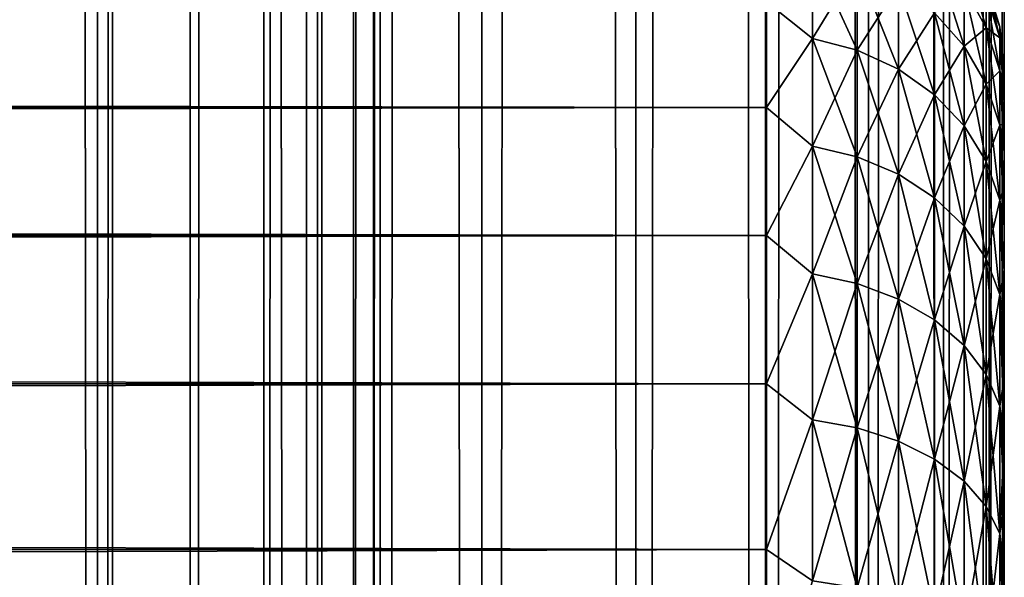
# Model space of a CAD drawing. Extents: x -265 to 265, y 0 to 1307.
# Tile 105 of 256: x 256.72 to 265, y 166.26 to 170.95. Entities that reach past the tile are written whole.
import ezdxf

# ---------------------------------------------------------------- set-up
doc = ezdxf.new("R2010")
doc.units = 0
doc.header["$LTSCALE"] = 81.481481
for name, color, linetype in [('119', 7, 'CONTINUOUS'), ('120', 7, 'CONTINUOUS'), ('65', 7, 'CONTINUOUS'), ('67', 7, 'CONTINUOUS'), ('71', 7, 'CONTINUOUS')]:
    doc.layers.add(name, color=color, linetype=linetype)

msp = doc.modelspace()

# ---------------------------------------------------------------- linework, layer by layer
at = {"layer": '119', "color": 7, "linetype": 'CONTINUOUS'}
for points in [[(255.7403, 1, 13.8582), (257.5, 1, 12.9904), (255.7403, 1299, 13.8582), (255.7403, 1, 13.8582)], [(255.7403, 1299, 13.8582), (257.5, 1, 12.9904), (257.5, 1299, 12.9904), (255.7403, 1299, 13.8582)], [(257.5, 1, 12.9904), (259.1314, 1, 11.9003), (257.5, 1299, 12.9904), (257.5, 1, 12.9904)], [(257.5, 1299, 12.9904), (259.1314, 1, 11.9003), (259.1314, 1299, 11.9003), (257.5, 1299, 12.9904)], [(259.1314, 1, 11.9003), (260.6066, 1, 10.6066), (259.1314, 1299, 11.9003), (259.1314, 1, 11.9003)], [(259.1314, 1299, 11.9003), (260.6066, 1, 10.6066), (260.6066, 1299, 10.6066), (259.1314, 1299, 11.9003)], [(260.6066, 1, 10.6066), (261.9003, 1, 9.1314), (260.6066, 1299, 10.6066), (260.6066, 1, 10.6066)], [(260.6066, 1299, 10.6066), (261.9003, 1, 9.1314), (261.9003, 1299, 9.1314), (260.6066, 1299, 10.6066)], [(261.9003, 1, 9.1314), (262.9904, 1, 7.5), (261.9003, 1299, 9.1314), (261.9003, 1, 9.1314)], [(261.9003, 1299, 9.1314), (262.9904, 1, 7.5), (262.9904, 1299, 7.5), (261.9003, 1299, 9.1314)], [(262.9904, 1, 7.5), (263.8582, 1, 5.7403), (262.9904, 1299, 7.5), (262.9904, 1, 7.5)], [(262.9904, 1299, 7.5), (263.8582, 1, 5.7403), (263.8582, 1299, 5.7403), (262.9904, 1299, 7.5)], [(263.8582, 1, 5.7403), (264.4889, 1, 3.8823), (263.8582, 1299, 5.7403), (263.8582, 1, 5.7403)], [(263.8582, 1299, 5.7403), (264.4889, 1, 3.8823), (264.4889, 1299, 3.8823), (263.8582, 1299, 5.7403)], [(264.4889, 1, 3.8823), (264.8717, 1, 1.9579), (264.4889, 1299, 3.8823), (264.4889, 1, 3.8823)], [(264.4889, 1299, 3.8823), (264.8717, 1, 1.9579), (264.8717, 1299, 1.9579), (264.4889, 1299, 3.8823)], [(264.8717, 1, 1.9579), (265, 1), (264.8717, 1299, 1.9579), (264.8717, 1, 1.9579)], [(264.8717, 1299, 1.9579), (265, 1), (265, 1299), (264.8717, 1299, 1.9579)]]:
    msp.add_3dface(points, dxfattribs=at)
at = {"layer": '120', "color": 7, "linetype": 'CONTINUOUS'}
for points in [[(260.6066, 1299, -10.6066), (260.6066, 1, -10.6066), (259.75, 20, -11.399), (260.6066, 1299, -10.6066)], [(259.75, 1280, -11.399), (260.6066, 1299, -10.6066), (259.75, 20, -11.399), (259.75, 1280, -11.399)], [(261.9003, 1, -9.1314), (260.6066, 1, -10.6066), (261.9003, 1299, -9.1314), (261.9003, 1, -9.1314)], [(261.9003, 1299, -9.1314), (260.6066, 1, -10.6066), (260.6066, 1299, -10.6066), (261.9003, 1299, -9.1314)], [(262.9904, 1, -7.5), (261.9003, 1, -9.1314), (262.9904, 1299, -7.5), (262.9904, 1, -7.5)], [(262.9904, 1299, -7.5), (261.9003, 1, -9.1314), (261.9003, 1299, -9.1314), (262.9904, 1299, -7.5)], [(263.8582, 1, -5.7403), (262.9904, 1, -7.5), (263.8582, 1299, -5.7403), (263.8582, 1, -5.7403)], [(263.8582, 1299, -5.7403), (262.9904, 1, -7.5), (262.9904, 1299, -7.5), (263.8582, 1299, -5.7403)], [(264.4889, 1, -3.8823), (263.8582, 1, -5.7403), (264.4889, 1299, -3.8823), (264.4889, 1, -3.8823)], [(264.4889, 1299, -3.8823), (263.8582, 1, -5.7403), (263.8582, 1299, -5.7403), (264.4889, 1299, -3.8823)], [(264.8717, 1, -1.9579), (264.4889, 1, -3.8823), (264.8717, 1299, -1.9579), (264.8717, 1, -1.9579)], [(264.8717, 1299, -1.9579), (264.4889, 1, -3.8823), (264.4889, 1299, -3.8823), (264.8717, 1299, -1.9579)], [(265, 1299), (265, 1), (264.8717, 1, -1.9579), (265, 1299)], [(265, 1299), (264.8717, 1, -1.9579), (264.8717, 1299, -1.9579), (265, 1299)], [(259.6951, 1278.9668, -11.4457), (259.75, 1280, -11.399), (259.6951, 21.0333, -11.4457), (259.6951, 1278.9668, -11.4457)], [(259.6951, 21.0333, -11.4457), (259.75, 1280, -11.399), (259.75, 20, -11.399), (259.6951, 21.0333, -11.4457)], [(259.525, 1277.9175, -11.5877), (259.6951, 1278.9668, -11.4457), (259.525, 22.0825, -11.5877), (259.525, 1277.9175, -11.5877)], [(259.525, 22.0825, -11.5877), (259.6951, 1278.9668, -11.4457), (259.6951, 21.0333, -11.4457), (259.525, 22.0825, -11.5877)], [(259.2244, 1276.842, -11.8284), (259.525, 1277.9175, -11.5877), (259.2244, 23.1581, -11.8284), (259.2244, 1276.842, -11.8284)], [(259.2244, 23.1581, -11.8284), (259.525, 1277.9175, -11.5877), (259.525, 22.0825, -11.5877), (259.2244, 23.1581, -11.8284)], [(258.7723, 1275.7446, -12.1674), (259.2244, 1276.842, -11.8284), (258.7723, 24.2554, -12.1674), (258.7723, 1275.7446, -12.1674)], [(258.7723, 24.2554, -12.1674), (259.2244, 1276.842, -11.8284), (259.2244, 23.1581, -11.8284), (258.7723, 24.2554, -12.1674)], [(258.1533, 1274.6534, -12.5906), (258.7723, 1275.7446, -12.1674), (258.1533, 25.3466, -12.5906), (258.1533, 1274.6534, -12.5906)], [(258.1533, 25.3466, -12.5906), (258.7723, 1275.7446, -12.1674), (258.7723, 24.2554, -12.1674), (258.1533, 25.3466, -12.5906)], [(257.3737, 1273.621, -13.0625), (258.1533, 1274.6534, -12.5906), (257.3737, 26.379, -13.0625), (257.3737, 1273.621, -13.0625)], [(257.3737, 26.379, -13.0625), (258.1533, 1274.6534, -12.5906), (258.1533, 25.3466, -12.5906), (257.3737, 26.379, -13.0625)], [(256.4613, 1272.6984, -13.537), (257.3737, 1273.621, -13.0625), (256.4613, 27.3016, -13.537), (256.4613, 1272.6984, -13.537)], [(256.4613, 27.3016, -13.537), (257.3737, 1273.621, -13.0625), (257.3737, 26.379, -13.0625), (256.4613, 27.3016, -13.537)]]:
    msp.add_3dface(points, dxfattribs=at)
at = {"layer": '65', "color": 7, "linetype": 'CONTINUOUS'}
for points in [[(265, 170.5, 27.5), (265, 170.4732, 28.2491), (265, 170.4732, 26.7509), (265, 170.5, 27.5)], [(265, 170.4732, 28.2491), (265, 170.3931, 28.9943), (265, 170.4732, 26.7509), (265, 170.4732, 28.2491)], [(265, 170.4732, 26.7509), (265, 170.3931, 28.9943), (265, 170.3931, 26.0057), (265, 170.4732, 26.7509)], [(265, 170.3931, 28.9943), (265, 170.26, 29.7319), (265, 170.3931, 26.0057), (265, 170.3931, 28.9943)], [(265, 170.3931, 26.0057), (265, 170.26, 29.7319), (265, 170.26, 25.2681), (265, 170.3931, 26.0057)], [(265, 170.26, 29.7319), (265, 170.0747, 30.4582), (265, 170.26, 25.2681), (265, 170.26, 29.7319)], [(265, 170.26, 25.2681), (265, 170.0747, 30.4582), (265, 170.0747, 24.5418), (265, 170.26, 25.2681)], [(265, 170.0747, 30.4582), (265, 169.838, 31.1694), (265, 170.0747, 24.5418), (265, 170.0747, 30.4582)], [(265, 170.0747, 24.5418), (265, 169.838, 31.1694), (265, 169.838, 23.8306), (265, 170.0747, 24.5418)], [(265, 169.838, 31.1694), (265, 169.5511, 31.8619), (265, 169.838, 23.8306), (265, 169.838, 31.1694)], [(265, 169.838, 23.8306), (265, 169.5511, 31.8619), (265, 169.5511, 23.1381), (265, 169.838, 23.8306)], [(265, 169.5511, 31.8619), (265, 169.2156, 32.5321), (265, 169.5511, 23.1381), (265, 169.5511, 31.8619)], [(265, 169.5511, 23.1381), (265, 169.2156, 32.5321), (265, 169.2156, 22.4679), (265, 169.5511, 23.1381)], [(265, 169.2156, 32.5321), (265, 168.8332, 33.1767), (265, 169.2156, 22.4679), (265, 169.2156, 32.5321)], [(265, 169.2156, 22.4679), (265, 168.8332, 33.1767), (265, 168.8332, 21.8233), (265, 169.2156, 22.4679)], [(265, 168.8332, 33.1767), (265, 168.4057, 33.7924), (265, 168.8332, 21.8233), (265, 168.8332, 33.1767)], [(265, 168.8332, 21.8233), (265, 168.4057, 33.7924), (265, 168.4057, 21.2076), (265, 168.8332, 21.8233)], [(265, 168.4057, 33.7924), (265, 167.9354, 34.3761), (265, 168.4057, 21.2076), (265, 168.4057, 33.7924)], [(265, 168.4057, 21.2076), (265, 167.9354, 34.3761), (265, 167.9354, 20.6239), (265, 168.4057, 21.2076)], [(265, 167.9354, 34.3761), (265, 167.4246, 34.9246), (265, 167.9354, 20.6239), (265, 167.9354, 34.3761)], [(265, 167.9354, 20.6239), (265, 167.4246, 34.9246), (265, 167.4246, 20.0754), (265, 167.9354, 20.6239)], [(265, 167.4246, 34.9246), (265, 166.876, 35.4354), (265, 167.4246, 20.0754), (265, 167.4246, 34.9246)], [(265, 167.4246, 20.0754), (265, 166.876, 35.4354), (265, 166.876, 19.5646), (265, 167.4246, 20.0754)], [(265, 166.876, 35.4354), (265, 166.2924, 35.9057), (265, 166.876, 19.5646), (265, 166.876, 35.4354)], [(265, 166.876, 19.5646), (265, 166.2924, 35.9057), (265, 166.2924, 19.0943), (265, 166.876, 19.5646)], [(265, 166.2924, 35.9057), (265, 165.6767, 36.3332), (265, 166.2924, 19.0943), (265, 166.2924, 35.9057)], [(265, 166.2924, 19.0943), (265, 165.6767, 36.3332), (265, 165.6767, 18.6668), (265, 166.2924, 19.0943)]]:
    msp.add_3dface(points, dxfattribs=at)
at = {"layer": '67', "color": 7, "linetype": 'CONTINUOUS'}
for points in [[(-263, 171.0986, 33.2508), (-263, 170.2121, 34.7085), (263, 171.0986, 33.2508), (-263, 171.0986, 33.2508)], [(263, 171.0986, 33.2508), (-263, 170.2121, 34.7085), (263, 170.2121, 34.7085), (263, 171.0986, 33.2508)], [(-263, 170.2121, 20.2915), (-263, 171.0986, 21.7492), (263, 170.2121, 20.2915), (-263, 170.2121, 20.2915)], [(263, 170.2121, 20.2915), (-263, 171.0986, 21.7492), (263, 171.0986, 21.7492), (263, 170.2121, 20.2915)], [(-263, 170.2121, 34.7085), (-263, 169.1354, 36.0319), (263, 170.2121, 34.7085), (-263, 170.2121, 34.7085)], [(263, 170.2121, 34.7085), (-263, 169.1354, 36.0319), (263, 169.1354, 36.0319), (263, 170.2121, 34.7085)], [(-263, 169.1354, 18.9681), (-263, 170.2121, 20.2915), (263, 169.1354, 18.9681), (-263, 169.1354, 18.9681)], [(263, 169.1354, 18.9681), (-263, 170.2121, 20.2915), (263, 170.2121, 20.2915), (263, 169.1354, 18.9681)], [(-263, 169.1354, 36.0319), (-263, 167.8886, 37.1964), (263, 169.1354, 36.0319), (-263, 169.1354, 36.0319)], [(263, 169.1354, 36.0319), (-263, 167.8886, 37.1964), (263, 167.8886, 37.1964), (263, 169.1354, 36.0319)], [(-263, 167.8886, 17.8036), (-263, 169.1354, 18.9681), (263, 167.8886, 17.8036), (-263, 167.8886, 17.8036)], [(263, 167.8886, 17.8036), (-263, 169.1354, 18.9681), (263, 169.1354, 18.9681), (263, 167.8886, 17.8036)], [(-263, 167.8886, 37.1964), (-263, 166.4948, 38.1802), (263, 167.8886, 37.1964), (-263, 167.8886, 37.1964)], [(263, 167.8886, 37.1964), (-263, 166.4948, 38.1802), (263, 166.4948, 38.1802), (263, 167.8886, 37.1964)], [(-263, 166.4948, 16.8198), (-263, 167.8886, 17.8036), (263, 166.4948, 16.8198), (-263, 166.4948, 16.8198)], [(263, 166.4948, 16.8198), (-263, 167.8886, 17.8036), (263, 167.8886, 17.8036), (263, 166.4948, 16.8198)], [(-263, 166.4948, 38.1802), (-263, 164.98, 38.9651), (263, 166.4948, 38.1802), (-263, 166.4948, 38.1802)], [(263, 166.4948, 38.1802), (-263, 164.98, 38.9651), (263, 164.98, 38.9651), (263, 166.4948, 38.1802)], [(-263, 164.98, 16.0349), (-263, 166.4948, 16.8198), (263, 164.98, 16.0349), (-263, 164.98, 16.0349)], [(263, 164.98, 16.0349), (-263, 166.4948, 16.8198), (263, 166.4948, 16.8198), (263, 164.98, 16.0349)]]:
    msp.add_3dface(points, dxfattribs=at)
at = {"layer": '71', "color": 7, "linetype": 'CONTINUOUS'}
for points in [[(263, 171.0986, 21.7492), (263.3879, 171.5134, 22.731), (263.3879, 170.7924, 21.269), (263, 171.0986, 21.7492)], [(263, 171.0986, 33.2508), (263.3879, 170.7924, 33.731), (263.3879, 171.5134, 32.269), (263, 171.0986, 33.2508)], [(263.3879, 170.7924, 33.731), (263.7636, 171.4085, 32.2256), (263.3879, 171.5134, 32.269), (263.3879, 170.7924, 33.731)], [(263.7636, 171.4085, 22.7744), (263.7636, 170.6941, 21.3257), (263.3879, 171.5134, 22.731), (263.7636, 171.4085, 22.7744)], [(263.3879, 171.5134, 22.731), (263.7636, 170.6941, 21.3257), (263.3879, 170.7924, 21.269), (263.3879, 171.5134, 22.731)], [(264.6625, 171.2161, 24.4946), (264.6625, 170.7279, 23.0564), (264.4134, 171.5091, 24.4162), (264.6625, 171.2161, 24.4946)], [(264.4134, 171.5091, 24.4162), (264.6625, 170.7279, 23.0564), (264.4134, 171.0081, 22.9403), (264.4134, 171.5091, 24.4162)], [(264.8476, 171.1693, 26.0295), (264.8476, 170.8819, 24.5842), (264.6625, 171.5125, 25.9844), (264.8476, 171.1693, 26.0295)], [(264.6625, 171.5125, 25.9844), (264.8476, 170.8819, 24.5842), (264.6625, 171.2161, 24.4946), (264.6625, 171.5125, 25.9844)], [(263.7636, 170.6941, 33.6743), (263.7636, 171.4085, 32.2256), (263.3879, 170.7924, 33.731), (263.7636, 170.6941, 33.6743)], [(263.7636, 170.6941, 33.6743), (264.1098, 171.2379, 32.1549), (263.7636, 171.4085, 32.2256), (263.7636, 170.6941, 33.6743)], [(264.1098, 171.2379, 22.8451), (264.1098, 170.5342, 21.4181), (263.7636, 171.4085, 22.7744), (264.1098, 171.2379, 22.8451)], [(263.7636, 171.4085, 22.7744), (264.1098, 170.5342, 21.4181), (263.7636, 170.6941, 21.3257), (263.7636, 171.4085, 22.7744)], [(264.9616, 170.8902, 27.5), (264.9616, 170.797, 26.0785), (264.8476, 171.2657, 27.5), (264.9616, 170.8902, 27.5)], [(264.8476, 171.1693, 28.9705), (264.9616, 170.8902, 27.5), (264.8476, 171.2657, 27.5), (264.8476, 171.1693, 28.9705)], [(264.8476, 171.2657, 27.5), (264.9616, 170.797, 26.0785), (264.8476, 171.1693, 26.0295), (264.8476, 171.2657, 27.5)], [(264.1098, 170.5342, 33.5819), (264.1098, 171.2379, 32.1549), (263.7636, 170.6941, 33.6743), (264.1098, 170.5342, 33.5819)], [(264.1098, 170.5342, 33.5819), (264.4134, 171.0081, 32.0597), (264.1098, 171.2379, 32.1549), (264.1098, 170.5342, 33.5819)], [(264.4134, 171.0081, 22.9403), (264.4134, 170.3187, 21.5425), (264.1098, 171.2379, 22.8451), (264.4134, 171.0081, 22.9403)], [(264.1098, 171.2379, 22.8451), (264.4134, 170.3187, 21.5425), (264.1098, 170.5342, 21.4181), (264.1098, 171.2379, 22.8451)], [(264.6625, 170.7279, 31.9436), (264.6625, 171.2161, 30.5054), (264.4134, 171.0081, 32.0597), (264.6625, 170.7279, 31.9436)], [(264.8476, 170.8819, 30.4158), (264.8476, 171.1693, 28.9705), (264.6625, 171.2161, 30.5054), (264.8476, 170.8819, 30.4158)], [(264.6625, 170.7279, 31.9436), (264.8476, 170.8819, 30.4158), (264.6625, 171.2161, 30.5054), (264.6625, 170.7279, 31.9436)], [(264.8476, 170.8819, 24.5842), (264.8476, 170.4082, 23.1888), (264.6625, 171.2161, 24.4946), (264.8476, 170.8819, 24.5842)], [(264.6625, 171.2161, 24.4946), (264.8476, 170.4082, 23.1888), (264.6625, 170.7279, 23.0564), (264.6625, 171.2161, 24.4946)], [(263, 170.2121, 20.2915), (263, 171.0986, 21.7492), (263.3879, 170.7924, 21.269), (263, 170.2121, 20.2915)], [(263, 171.0986, 33.2508), (263, 170.2121, 34.7085), (263.3879, 170.7924, 33.731), (263, 171.0986, 33.2508)], [(264.9616, 170.797, 28.9215), (264.9616, 170.8902, 27.5), (264.8476, 171.1693, 28.9705), (264.9616, 170.797, 28.9215)], [(264.8476, 170.8819, 30.4158), (264.9616, 170.797, 28.9215), (264.8476, 171.1693, 28.9705), (264.8476, 170.8819, 30.4158)], [(264.9616, 170.797, 26.0785), (264.9616, 170.5191, 24.6814), (264.8476, 171.1693, 26.0295), (264.9616, 170.797, 26.0785)], [(264.8476, 171.1693, 26.0295), (264.9616, 170.5191, 24.6814), (264.8476, 170.8819, 24.5842), (264.8476, 171.1693, 26.0295)], [(264.4134, 170.3187, 33.4575), (264.4134, 171.0081, 32.0597), (264.1098, 170.5342, 33.5819), (264.4134, 170.3187, 33.4575)], [(264.4134, 170.3187, 33.4575), (264.6625, 170.7279, 31.9436), (264.4134, 171.0081, 32.0597), (264.4134, 170.3187, 33.4575)], [(264.6625, 170.7279, 23.0564), (264.6625, 170.0561, 21.6941), (264.4134, 171.0081, 22.9403), (264.6625, 170.7279, 23.0564)], [(264.4134, 171.0081, 22.9403), (264.6625, 170.0561, 21.6941), (264.4134, 170.3187, 21.5425), (264.4134, 171.0081, 22.9403)], [(264.8476, 170.4082, 31.8112), (264.8476, 170.8819, 30.4158), (264.6625, 170.7279, 31.9436), (264.8476, 170.4082, 31.8112)], [(264.9616, 170.5191, 30.3186), (264.9616, 170.797, 28.9215), (264.8476, 170.8819, 30.4158), (264.9616, 170.5191, 30.3186)], [(264.8476, 170.4082, 31.8112), (264.9616, 170.5191, 30.3186), (264.8476, 170.8819, 30.4158), (264.8476, 170.4082, 31.8112)], [(264.9616, 170.5191, 24.6814), (264.9616, 170.0612, 23.3325), (264.8476, 170.8819, 24.5842), (264.9616, 170.5191, 24.6814)], [(264.8476, 170.8819, 24.5842), (264.9616, 170.0612, 23.3325), (264.8476, 170.4082, 23.1888), (264.8476, 170.8819, 24.5842)], [(265, 170.5, 27.5), (265, 170.4732, 26.7509), (264.9616, 170.8902, 27.5), (265, 170.5, 27.5)], [(264.9616, 170.797, 28.9215), (265, 170.5, 27.5), (264.9616, 170.8902, 27.5), (264.9616, 170.797, 28.9215)], [(264.9616, 170.8902, 27.5), (265, 170.4732, 26.7509), (264.9616, 170.797, 26.0785), (264.9616, 170.8902, 27.5)], [(263, 170.2121, 20.2915), (263.3879, 170.7924, 21.269), (263.3879, 169.8868, 19.9136), (263, 170.2121, 20.2915)], [(263, 170.2121, 34.7085), (263.3879, 169.8868, 35.0864), (263.3879, 170.7924, 33.731), (263, 170.2121, 34.7085)], [(263.3879, 169.8868, 35.0864), (263.7636, 170.6941, 33.6743), (263.3879, 170.7924, 33.731), (263.3879, 169.8868, 35.0864)], [(263.7636, 170.6941, 21.3257), (263.7636, 169.7967, 19.9827), (263.3879, 170.7924, 21.269), (263.7636, 170.6941, 21.3257)], [(263.3879, 170.7924, 21.269), (263.7636, 169.7967, 19.9827), (263.3879, 169.8868, 19.9136), (263.3879, 170.7924, 21.269)], [(265, 170.3931, 28.9943), (265, 170.4732, 28.2491), (264.9616, 170.797, 28.9215), (265, 170.3931, 28.9943)], [(264.9616, 170.5191, 30.3186), (265, 170.3931, 28.9943), (264.9616, 170.797, 28.9215), (264.9616, 170.5191, 30.3186)], [(265, 170.4732, 28.2491), (265, 170.5, 27.5), (264.9616, 170.797, 28.9215), (265, 170.4732, 28.2491)], [(265, 170.4732, 26.7509), (265, 170.3931, 26.0057), (264.9616, 170.797, 26.0785), (265, 170.4732, 26.7509)], [(265, 170.3931, 26.0057), (265, 170.26, 25.2681), (264.9616, 170.797, 26.0785), (265, 170.3931, 26.0057)], [(264.9616, 170.797, 26.0785), (265, 170.26, 25.2681), (264.9616, 170.5191, 24.6814), (264.9616, 170.797, 26.0785)], [(263.7636, 169.7967, 35.0173), (263.7636, 170.6941, 33.6743), (263.3879, 169.8868, 35.0864), (263.7636, 169.7967, 35.0173)], [(263.7636, 169.7967, 35.0173), (264.1098, 170.5342, 33.5819), (263.7636, 170.6941, 33.6743), (263.7636, 169.7967, 35.0173)], [(264.1098, 170.5342, 21.4181), (264.1098, 169.6502, 20.0951), (263.7636, 170.6941, 21.3257), (264.1098, 170.5342, 21.4181)], [(263.7636, 170.6941, 21.3257), (264.1098, 169.6502, 20.0951), (263.7636, 169.7967, 19.9827), (263.7636, 170.6941, 21.3257)], [(264.6625, 170.0561, 33.3059), (264.6625, 170.7279, 31.9436), (264.4134, 170.3187, 33.4575), (264.6625, 170.0561, 33.3059)], [(264.6625, 170.0561, 33.3059), (264.8476, 170.4082, 31.8112), (264.6625, 170.7279, 31.9436), (264.6625, 170.0561, 33.3059)], [(264.8476, 170.4082, 23.1888), (264.8476, 169.7564, 21.8671), (264.6625, 170.7279, 23.0564), (264.8476, 170.4082, 23.1888)], [(264.6625, 170.7279, 23.0564), (264.8476, 169.7564, 21.8671), (264.6625, 170.0561, 21.6941), (264.6625, 170.7279, 23.0564)], [(264.1098, 169.6502, 34.9049), (264.1098, 170.5342, 33.5819), (263.7636, 169.7967, 35.0173), (264.1098, 169.6502, 34.9049)], [(264.1098, 169.6502, 34.9049), (264.4134, 170.3187, 33.4575), (264.1098, 170.5342, 33.5819), (264.1098, 169.6502, 34.9049)], [(264.4134, 170.3187, 21.5425), (264.4134, 169.4528, 20.2466), (264.1098, 170.5342, 21.4181), (264.4134, 170.3187, 21.5425)], [(264.1098, 170.5342, 21.4181), (264.4134, 169.4528, 20.2466), (264.1098, 169.6502, 20.0951), (264.1098, 170.5342, 21.4181)], [(264.9616, 170.0612, 31.6675), (264.9616, 170.5191, 30.3186), (264.8476, 170.4082, 31.8112), (264.9616, 170.0612, 31.6675)], [(265, 170.0747, 30.4582), (265, 170.26, 29.7319), (264.9616, 170.5191, 30.3186), (265, 170.0747, 30.4582)], [(264.9616, 170.0612, 31.6675), (265, 170.0747, 30.4582), (264.9616, 170.5191, 30.3186), (264.9616, 170.0612, 31.6675)], [(265, 170.26, 29.7319), (265, 170.3931, 28.9943), (264.9616, 170.5191, 30.3186), (265, 170.26, 29.7319)], [(265, 170.26, 25.2681), (265, 170.0747, 24.5418), (264.9616, 170.5191, 24.6814), (265, 170.26, 25.2681)], [(265, 170.0747, 24.5418), (265, 169.838, 23.8306), (264.9616, 170.5191, 24.6814), (265, 170.0747, 24.5418)], [(264.9616, 170.5191, 24.6814), (265, 169.838, 23.8306), (264.9616, 170.0612, 23.3325), (264.9616, 170.5191, 24.6814)], [(264.8476, 169.7564, 33.1329), (264.8476, 170.4082, 31.8112), (264.6625, 170.0561, 33.3059), (264.8476, 169.7564, 33.1329)], [(264.8476, 169.7564, 33.1329), (264.9616, 170.0612, 31.6675), (264.8476, 170.4082, 31.8112), (264.8476, 169.7564, 33.1329)], [(264.9616, 170.0612, 23.3325), (264.9616, 169.4312, 22.0549), (264.8476, 170.4082, 23.1888), (264.9616, 170.0612, 23.3325)], [(264.8476, 170.4082, 23.1888), (264.9616, 169.4312, 22.0549), (264.8476, 169.7564, 21.8671), (264.8476, 170.4082, 23.1888)], [(264.4134, 169.4528, 34.7534), (264.4134, 170.3187, 33.4575), (264.1098, 169.6502, 34.9049), (264.4134, 169.4528, 34.7534)], [(264.4134, 169.4528, 34.7534), (264.6625, 170.0561, 33.3059), (264.4134, 170.3187, 33.4575), (264.4134, 169.4528, 34.7534)], [(264.6625, 170.0561, 21.6941), (264.6625, 169.2123, 20.4312), (264.4134, 170.3187, 21.5425), (264.6625, 170.0561, 21.6941)], [(264.4134, 170.3187, 21.5425), (264.6625, 169.2123, 20.4312), (264.4134, 169.4528, 20.2466), (264.4134, 170.3187, 21.5425)], [(263, 169.1354, 18.9681), (263, 170.2121, 20.2915), (263.3879, 169.8868, 19.9136), (263, 169.1354, 18.9681)], [(263, 170.2121, 34.7085), (263, 169.1354, 36.0319), (263.3879, 169.8868, 35.0864), (263, 170.2121, 34.7085)], [(264.6625, 169.2123, 34.5688), (264.6625, 170.0561, 33.3059), (264.4134, 169.4528, 34.7534), (264.6625, 169.2123, 34.5688)], [(264.6625, 169.2123, 34.5688), (264.8476, 169.7564, 33.1329), (264.6625, 170.0561, 33.3059), (264.6625, 169.2123, 34.5688)], [(264.8476, 169.7564, 21.8671), (264.8476, 168.9377, 20.6419), (264.6625, 170.0561, 21.6941), (264.8476, 169.7564, 21.8671)], [(264.6625, 170.0561, 21.6941), (264.8476, 168.9377, 20.6419), (264.6625, 169.2123, 20.4312), (264.6625, 170.0561, 21.6941)], [(264.9616, 169.4312, 32.9451), (264.9616, 170.0612, 31.6675), (264.8476, 169.7564, 33.1329), (264.9616, 169.4312, 32.9451)], [(265, 169.838, 31.1694), (265, 170.0747, 30.4582), (264.9616, 170.0612, 31.6675), (265, 169.838, 31.1694)], [(265, 169.5511, 31.8619), (265, 169.838, 31.1694), (264.9616, 170.0612, 31.6675), (265, 169.5511, 31.8619)], [(264.9616, 169.4312, 32.9451), (265, 169.5511, 31.8619), (264.9616, 170.0612, 31.6675), (264.9616, 169.4312, 32.9451)], [(265, 169.838, 23.8306), (265, 169.5511, 23.1381), (264.9616, 170.0612, 23.3325), (265, 169.838, 23.8306)], [(265, 169.5511, 23.1381), (265, 169.2156, 22.4679), (264.9616, 170.0612, 23.3325), (265, 169.5511, 23.1381)], [(264.9616, 170.0612, 23.3325), (265, 169.2156, 22.4679), (264.9616, 169.4312, 22.0549), (264.9616, 170.0612, 23.3325)], [(263, 169.1354, 18.9681), (263.3879, 169.8868, 19.9136), (263.3879, 168.812, 18.688), (263, 169.1354, 18.9681)], [(263, 169.1354, 36.0319), (263.3879, 168.812, 36.312), (263.3879, 169.8868, 35.0864), (263, 169.1354, 36.0319)], [(263.3879, 168.812, 36.312), (263.7636, 169.7967, 35.0173), (263.3879, 169.8868, 35.0864), (263.3879, 168.812, 36.312)], [(263.7636, 169.7967, 19.9827), (263.7636, 168.7317, 18.7683), (263.3879, 169.8868, 19.9136), (263.7636, 169.7967, 19.9827)], [(263.3879, 169.8868, 19.9136), (263.7636, 168.7317, 18.7683), (263.3879, 168.812, 18.688), (263.3879, 169.8868, 19.9136)], [(263.7636, 168.7317, 36.2317), (263.7636, 169.7967, 35.0173), (263.3879, 168.812, 36.312), (263.7636, 168.7317, 36.2317)], [(263.7636, 168.7317, 36.2317), (264.1098, 169.6502, 34.9049), (263.7636, 169.7967, 35.0173), (263.7636, 168.7317, 36.2317)], [(264.1098, 169.6502, 20.0951), (264.1098, 168.6011, 18.8989), (263.7636, 169.7967, 19.9827), (264.1098, 169.6502, 20.0951)], [(263.7636, 169.7967, 19.9827), (264.1098, 168.6011, 18.8989), (263.7636, 168.7317, 18.7683), (263.7636, 169.7967, 19.9827)], [(264.8476, 168.9377, 34.3581), (264.8476, 169.7564, 33.1329), (264.6625, 169.2123, 34.5688), (264.8476, 168.9377, 34.3581)], [(264.8476, 168.9377, 34.3581), (264.9616, 169.4312, 32.9451), (264.8476, 169.7564, 33.1329), (264.8476, 168.9377, 34.3581)], [(264.9616, 169.4312, 22.0549), (264.9616, 168.6398, 20.8705), (264.8476, 169.7564, 21.8671), (264.9616, 169.4312, 22.0549)], [(264.8476, 169.7564, 21.8671), (264.9616, 168.6398, 20.8705), (264.8476, 168.9377, 20.6419), (264.8476, 169.7564, 21.8671)], [(264.1098, 168.6011, 36.1011), (264.1098, 169.6502, 34.9049), (263.7636, 168.7317, 36.2317), (264.1098, 168.6011, 36.1011)], [(264.1098, 168.6011, 36.1011), (264.4134, 169.4528, 34.7534), (264.1098, 169.6502, 34.9049), (264.1098, 168.6011, 36.1011)], [(264.4134, 169.4528, 20.2466), (264.4134, 168.4252, 19.0748), (264.1098, 169.6502, 20.0951), (264.4134, 169.4528, 20.2466)], [(264.1098, 169.6502, 20.0951), (264.4134, 168.4252, 19.0748), (264.1098, 168.6011, 18.8989), (264.1098, 169.6502, 20.0951)], [(265, 169.2156, 32.5321), (265, 169.5511, 31.8619), (264.9616, 169.4312, 32.9451), (265, 169.2156, 32.5321)], [(264.4134, 168.4252, 35.9252), (264.4134, 169.4528, 34.7534), (264.1098, 168.6011, 36.1011), (264.4134, 168.4252, 35.9252)], [(264.4134, 168.4252, 35.9252), (264.6625, 169.2123, 34.5688), (264.4134, 169.4528, 34.7534), (264.4134, 168.4252, 35.9252)], [(264.6625, 169.2123, 20.4312), (264.6625, 168.2108, 19.2892), (264.4134, 169.4528, 20.2466), (264.6625, 169.2123, 20.4312)], [(264.4134, 169.4528, 20.2466), (264.6625, 168.2108, 19.2892), (264.4134, 168.4252, 19.0748), (264.4134, 169.4528, 20.2466)], [(264.9616, 168.6398, 34.1295), (264.9616, 169.4312, 32.9451), (264.8476, 168.9377, 34.3581), (264.9616, 168.6398, 34.1295)], [(265, 168.8332, 33.1767), (265, 169.2156, 32.5321), (264.9616, 169.4312, 32.9451), (265, 168.8332, 33.1767)], [(264.9616, 168.6398, 34.1295), (265, 168.8332, 33.1767), (264.9616, 169.4312, 32.9451), (264.9616, 168.6398, 34.1295)], [(265, 169.2156, 22.4679), (265, 168.8332, 21.8233), (264.9616, 169.4312, 22.0549), (265, 169.2156, 22.4679)], [(265, 168.8332, 21.8233), (265, 168.4057, 21.2076), (264.9616, 169.4312, 22.0549), (265, 168.8332, 21.8233)], [(264.9616, 169.4312, 22.0549), (265, 168.4057, 21.2076), (264.9616, 168.6398, 20.8705), (264.9616, 169.4312, 22.0549)], [(264.6625, 168.2108, 35.7108), (264.6625, 169.2123, 34.5688), (264.4134, 168.4252, 35.9252), (264.6625, 168.2108, 35.7108)], [(264.6625, 168.2108, 35.7108), (264.8476, 168.9377, 34.3581), (264.6625, 169.2123, 34.5688), (264.6625, 168.2108, 35.7108)], [(264.8476, 168.9377, 20.6419), (264.8476, 167.9661, 19.5339), (264.6625, 169.2123, 20.4312), (264.8476, 168.9377, 20.6419)], [(264.6625, 169.2123, 20.4312), (264.8476, 167.9661, 19.5339), (264.6625, 168.2108, 19.2892), (264.6625, 169.2123, 20.4312)], [(263, 167.8886, 17.8036), (263, 169.1354, 18.9681), (263.3879, 168.812, 18.688), (263, 167.8886, 17.8036)], [(263, 169.1354, 36.0319), (263, 167.8886, 37.1964), (263.3879, 168.812, 36.312), (263, 169.1354, 36.0319)], [(264.8476, 167.9661, 35.4661), (264.8476, 168.9377, 34.3581), (264.6625, 168.2108, 35.7108), (264.8476, 167.9661, 35.4661)], [(264.8476, 167.9661, 35.4661), (264.9616, 168.6398, 34.1295), (264.8476, 168.9377, 34.3581), (264.8476, 167.9661, 35.4661)], [(264.9616, 168.6398, 20.8705), (264.9616, 167.7005, 19.7995), (264.8476, 168.9377, 20.6419), (264.9616, 168.6398, 20.8705)], [(264.8476, 168.9377, 20.6419), (264.9616, 167.7005, 19.7995), (264.8476, 167.9661, 19.5339), (264.8476, 168.9377, 20.6419)], [(263, 167.8886, 17.8036), (263.3879, 168.812, 18.688), (263.3879, 167.5864, 17.6132), (263, 167.8886, 17.8036)], [(263, 167.8886, 37.1964), (263.3879, 167.5864, 37.3868), (263.3879, 168.812, 36.312), (263, 167.8886, 37.1964)], [(263.3879, 167.5864, 37.3868), (263.7636, 168.7317, 36.2317), (263.3879, 168.812, 36.312), (263.3879, 167.5864, 37.3868)], [(263.7636, 168.7317, 18.7683), (263.7636, 167.5173, 17.7033), (263.3879, 168.812, 18.688), (263.7636, 168.7317, 18.7683)], [(263.3879, 168.812, 18.688), (263.7636, 167.5173, 17.7033), (263.3879, 167.5864, 17.6132), (263.3879, 168.812, 18.688)], [(265, 168.4057, 33.7924), (265, 168.8332, 33.1767), (264.9616, 168.6398, 34.1295), (265, 168.4057, 33.7924)], [(263.7636, 167.5173, 37.2967), (263.7636, 168.7317, 36.2317), (263.3879, 167.5864, 37.3868), (263.7636, 167.5173, 37.2967)], [(263.7636, 167.5173, 37.2967), (264.1098, 168.6011, 36.1011), (263.7636, 168.7317, 36.2317), (263.7636, 167.5173, 37.2967)], [(264.1098, 168.6011, 18.8989), (264.1098, 167.4049, 17.8498), (263.7636, 168.7317, 18.7683), (264.1098, 168.6011, 18.8989)], [(263.7636, 168.7317, 18.7683), (264.1098, 167.4049, 17.8498), (263.7636, 167.5173, 17.7033), (263.7636, 168.7317, 18.7683)], [(264.9616, 167.7005, 35.2005), (264.9616, 168.6398, 34.1295), (264.8476, 167.9661, 35.4661), (264.9616, 167.7005, 35.2005)], [(265, 167.9354, 34.3761), (265, 168.4057, 33.7924), (264.9616, 168.6398, 34.1295), (265, 167.9354, 34.3761)], [(264.9616, 167.7005, 35.2005), (265, 167.9354, 34.3761), (264.9616, 168.6398, 34.1295), (264.9616, 167.7005, 35.2005)], [(265, 168.4057, 21.2076), (265, 167.9354, 20.6239), (264.9616, 168.6398, 20.8705), (265, 168.4057, 21.2076)], [(265, 167.9354, 20.6239), (265, 167.4246, 20.0754), (264.9616, 168.6398, 20.8705), (265, 167.9354, 20.6239)], [(264.9616, 168.6398, 20.8705), (265, 167.4246, 20.0754), (264.9616, 167.7005, 19.7995), (264.9616, 168.6398, 20.8705)], [(264.1098, 167.4049, 37.1502), (264.1098, 168.6011, 36.1011), (263.7636, 167.5173, 37.2967), (264.1098, 167.4049, 37.1502)], [(264.1098, 167.4049, 37.1502), (264.4134, 168.4252, 35.9252), (264.1098, 168.6011, 36.1011), (264.1098, 167.4049, 37.1502)], [(264.4134, 168.4252, 19.0748), (264.4134, 167.2534, 18.0472), (264.1098, 168.6011, 18.8989), (264.4134, 168.4252, 19.0748)], [(264.1098, 168.6011, 18.8989), (264.4134, 167.2534, 18.0472), (264.1098, 167.4049, 17.8498), (264.1098, 168.6011, 18.8989)], [(264.4134, 167.2534, 36.9528), (264.4134, 168.4252, 35.9252), (264.1098, 167.4049, 37.1502), (264.4134, 167.2534, 36.9528)], [(264.4134, 167.2534, 36.9528), (264.6625, 168.2108, 35.7108), (264.4134, 168.4252, 35.9252), (264.4134, 167.2534, 36.9528)], [(264.6625, 168.2108, 19.2892), (264.6625, 167.0688, 18.2877), (264.4134, 168.4252, 19.0748), (264.6625, 168.2108, 19.2892)], [(264.4134, 168.4252, 19.0748), (264.6625, 167.0688, 18.2877), (264.4134, 167.2534, 18.0472), (264.4134, 168.4252, 19.0748)], [(264.6625, 167.0688, 36.7123), (264.6625, 168.2108, 35.7108), (264.4134, 167.2534, 36.9528), (264.6625, 167.0688, 36.7123)], [(264.6625, 167.0688, 36.7123), (264.8476, 167.9661, 35.4661), (264.6625, 168.2108, 35.7108), (264.6625, 167.0688, 36.7123)], [(264.8476, 167.9661, 19.5339), (264.8476, 166.8581, 18.5623), (264.6625, 168.2108, 19.2892), (264.8476, 167.9661, 19.5339)], [(264.6625, 168.2108, 19.2892), (264.8476, 166.8581, 18.5623), (264.6625, 167.0688, 18.2877), (264.6625, 168.2108, 19.2892)], [(264.8476, 166.8581, 36.4377), (264.8476, 167.9661, 35.4661), (264.6625, 167.0688, 36.7123), (264.8476, 166.8581, 36.4377)], [(264.8476, 166.8581, 36.4377), (264.9616, 167.7005, 35.2005), (264.8476, 167.9661, 35.4661), (264.8476, 166.8581, 36.4377)], [(264.9616, 167.7005, 19.7995), (264.9616, 166.6295, 18.8602), (264.8476, 167.9661, 19.5339), (264.9616, 167.7005, 19.7995)], [(264.8476, 167.9661, 19.5339), (264.9616, 166.6295, 18.8602), (264.8476, 166.8581, 18.5623), (264.8476, 167.9661, 19.5339)], [(263, 166.4948, 16.8198), (263, 167.8886, 17.8036), (263.3879, 167.5864, 17.6132), (263, 166.4948, 16.8198)], [(263, 167.8886, 37.1964), (263, 166.4948, 38.1802), (263.3879, 167.5864, 37.3868), (263, 167.8886, 37.1964)], [(265, 167.4246, 34.9246), (265, 167.9354, 34.3761), (264.9616, 167.7005, 35.2005), (265, 167.4246, 34.9246)], [(264.9616, 166.6295, 36.1398), (264.9616, 167.7005, 35.2005), (264.8476, 166.8581, 36.4377), (264.9616, 166.6295, 36.1398)], [(264.9616, 166.6295, 36.1398), (265, 167.4246, 34.9246), (264.9616, 167.7005, 35.2005), (264.9616, 166.6295, 36.1398)], [(265, 167.4246, 20.0754), (265, 166.876, 19.5646), (264.9616, 167.7005, 19.7995), (265, 167.4246, 20.0754)], [(264.9616, 167.7005, 19.7995), (265, 166.876, 19.5646), (264.9616, 166.6295, 18.8602), (264.9616, 167.7005, 19.7995)], [(263, 166.4948, 16.8198), (263.3879, 167.5864, 17.6132), (263.3879, 166.231, 16.7076), (263, 166.4948, 16.8198)], [(263, 166.4948, 38.1802), (263.3879, 166.231, 38.2924), (263.3879, 167.5864, 37.3868), (263, 166.4948, 38.1802)], [(263.3879, 166.231, 38.2924), (263.7636, 167.5173, 37.2967), (263.3879, 167.5864, 37.3868), (263.3879, 166.231, 38.2924)], [(263.7636, 167.5173, 17.7033), (263.7636, 166.1743, 16.8059), (263.3879, 167.5864, 17.6132), (263.7636, 167.5173, 17.7033)], [(263.3879, 167.5864, 17.6132), (263.7636, 166.1743, 16.8059), (263.3879, 166.231, 16.7076), (263.3879, 167.5864, 17.6132)], [(263.7636, 166.1743, 38.1941), (263.7636, 167.5173, 37.2967), (263.3879, 166.231, 38.2924), (263.7636, 166.1743, 38.1941)], [(263.7636, 166.1743, 38.1941), (264.1098, 167.4049, 37.1502), (263.7636, 167.5173, 37.2967), (263.7636, 166.1743, 38.1941)], [(264.1098, 167.4049, 17.8498), (264.1098, 166.0819, 16.9658), (263.7636, 167.5173, 17.7033), (264.1098, 167.4049, 17.8498)], [(263.7636, 167.5173, 17.7033), (264.1098, 166.0819, 16.9658), (263.7636, 166.1743, 16.8059), (263.7636, 167.5173, 17.7033)], [(264.1098, 166.0819, 38.0342), (264.1098, 167.4049, 37.1502), (263.7636, 166.1743, 38.1941), (264.1098, 166.0819, 38.0342)], [(264.1098, 166.0819, 38.0342), (264.4134, 167.2534, 36.9528), (264.1098, 167.4049, 37.1502), (264.1098, 166.0819, 38.0342)], [(264.4134, 167.2534, 18.0472), (264.4134, 165.9575, 17.1813), (264.1098, 167.4049, 17.8498), (264.4134, 167.2534, 18.0472)], [(264.1098, 167.4049, 17.8498), (264.4134, 165.9575, 17.1813), (264.1098, 166.0819, 16.9658), (264.1098, 167.4049, 17.8498)], [(265, 166.876, 35.4354), (265, 167.4246, 34.9246), (264.9616, 166.6295, 36.1398), (265, 166.876, 35.4354)], [(264.4134, 165.9575, 37.8187), (264.4134, 167.2534, 36.9528), (264.1098, 166.0819, 38.0342), (264.4134, 165.9575, 37.8187)], [(264.4134, 165.9575, 37.8187), (264.6625, 167.0688, 36.7123), (264.4134, 167.2534, 36.9528), (264.4134, 165.9575, 37.8187)], [(264.6625, 167.0688, 18.2877), (264.6625, 165.8059, 17.4439), (264.4134, 167.2534, 18.0472), (264.6625, 167.0688, 18.2877)], [(264.4134, 167.2534, 18.0472), (264.6625, 165.8059, 17.4439), (264.4134, 165.9575, 17.1813), (264.4134, 167.2534, 18.0472)], [(264.6625, 165.8059, 37.5561), (264.6625, 167.0688, 36.7123), (264.4134, 165.9575, 37.8187), (264.6625, 165.8059, 37.5561)], [(264.6625, 165.8059, 37.5561), (264.8476, 166.8581, 36.4377), (264.6625, 167.0688, 36.7123), (264.6625, 165.8059, 37.5561)], [(264.8476, 166.8581, 18.5623), (264.8476, 165.6329, 17.7436), (264.6625, 167.0688, 18.2877), (264.8476, 166.8581, 18.5623)], [(264.6625, 167.0688, 18.2877), (264.8476, 165.6329, 17.7436), (264.6625, 165.8059, 17.4439), (264.6625, 167.0688, 18.2877)], [(265, 166.2924, 35.9057), (265, 166.876, 35.4354), (264.9616, 166.6295, 36.1398), (265, 166.2924, 35.9057)], [(265, 166.876, 19.5646), (265, 166.2924, 19.0943), (264.9616, 166.6295, 18.8602), (265, 166.876, 19.5646)], [(264.8476, 165.6329, 37.2564), (264.8476, 166.8581, 36.4377), (264.6625, 165.8059, 37.5561), (264.8476, 165.6329, 37.2564)], [(264.8476, 165.6329, 37.2564), (264.9616, 166.6295, 36.1398), (264.8476, 166.8581, 36.4377), (264.8476, 165.6329, 37.2564)], [(264.9616, 166.6295, 18.8602), (264.9616, 165.4451, 18.0688), (264.8476, 166.8581, 18.5623), (264.9616, 166.6295, 18.8602)], [(264.8476, 166.8581, 18.5623), (264.9616, 165.4451, 18.0688), (264.8476, 165.6329, 17.7436), (264.8476, 166.8581, 18.5623)], [(264.9616, 165.4451, 36.9312), (264.9616, 166.6295, 36.1398), (264.8476, 165.6329, 37.2564), (264.9616, 165.4451, 36.9312)], [(264.9616, 165.4451, 36.9312), (265, 166.2924, 35.9057), (264.9616, 166.6295, 36.1398), (264.9616, 165.4451, 36.9312)], [(265, 166.2924, 19.0943), (265, 165.6767, 18.6668), (264.9616, 166.6295, 18.8602), (265, 166.2924, 19.0943)], [(264.9616, 166.6295, 18.8602), (265, 165.6767, 18.6668), (264.9616, 165.4451, 18.0688), (264.9616, 166.6295, 18.8602)], [(263, 164.98, 16.0349), (263, 166.4948, 16.8198), (263.3879, 166.231, 16.7076), (263, 164.98, 16.0349)], [(263, 166.4948, 38.1802), (263, 164.98, 38.9651), (263.3879, 166.231, 38.2924), (263, 166.4948, 38.1802)], [(265, 165.6767, 36.3332), (265, 166.2924, 35.9057), (264.9616, 165.4451, 36.9312), (265, 165.6767, 36.3332)]]:
    msp.add_3dface(points, dxfattribs=at)

doc.saveas('drawing.dxf')
